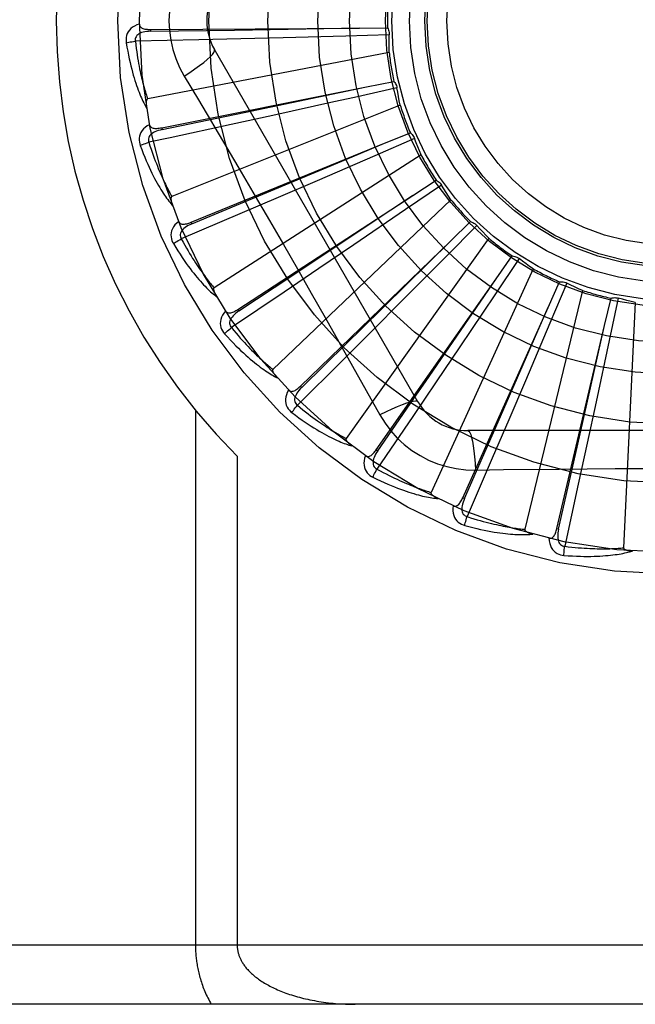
# Model space of a CAD drawing. Header units: inches. Extents: x 0 to 188, y 0 to 122.
# Tile 42 of 102: x 44.546 to 44.859, y 50.635 to 51.135. Entities that reach past the tile are written whole.
import ezdxf

# ---------------------------------------------------------------- set-up
doc = ezdxf.new("R2010")
doc.units = ezdxf.units.IN
doc.header["$LTSCALE"] = 10.3638554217
doc.header["$MEASUREMENT"] = 0
doc.linetypes.add('HIDDEN', pattern=[0.2, 0.1, -0.1])
doc.layers.add('DOOR_ASSEMBLY', color=7, linetype='CONTINUOUS')

msp = doc.modelspace()

# ---------------------------------------------------------------- linework, layer by layer
at = {"layer": 'DOOR_ASSEMBLY', "color": 8, "linetype": 'HIDDEN'}
for p, q in [((44.6122988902, 51.13029132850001), (44.6123058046, 51.1293317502)), ((44.6122990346, 51.1302913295), (44.7183890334, 51.1310245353)), ((44.6123058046, 51.1293317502), (44.6549363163, 51.1299815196)), ((44.6549363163, 51.1299815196), (44.7184469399, 51.1310254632)), ((44.7183890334, 51.1310245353), (44.7326481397, 51.131102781)), ((44.6368030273, 51.1249958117), (44.6045150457, 51.12427028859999)), ((44.6580859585, 51.125505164), (44.6368030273, 51.1249958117)), ((44.679605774, 51.1260512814), (44.6580859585, 51.125505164)), ((44.71146100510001, 51.1269073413), (44.679605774, 51.1260512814)), ((44.7335438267, 51.1275350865), (44.71146100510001, 51.1269073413)), ((44.7334939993, 51.1186406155), (44.6107835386, 51.0949901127)), ((44.748155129, 50.9408809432), (44.6447131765, 51.1200476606)), ((44.6293662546, 51.1065874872), (44.6366319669, 51.0944217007)), ((44.7219352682, 51.10109960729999), (44.73592188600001, 51.10387499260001)), ((44.6179012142, 51.0803019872), (44.7219352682, 51.10109960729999)), ((44.6598266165, 51.0880669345), (44.7219919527, 51.10111147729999)), ((44.7054617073, 51.0934324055), (44.67441167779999, 51.0865973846)), ((44.61808946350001, 51.07936103), (44.6598266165, 51.0880669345)), ((44.73911094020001, 51.0917981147), (44.6230939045, 51.0453518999)), ((44.67441167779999, 51.0865973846), (44.6531593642, 51.08195368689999)), ((44.61790107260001, 51.0803019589), (44.61808946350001, 51.07936103)), ((44.7464468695, 51.0747795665), (44.7261791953, 51.06598943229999)), ((44.731080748, 51.0723865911), (44.7442893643, 51.07775880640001)), ((44.6328627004, 51.0322762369), (44.731080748, 51.0723865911)), ((44.7115254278, 51.0641730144), (44.7311341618, 51.0724089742)), ((44.6332256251, 51.0313879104), (44.7115254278, 51.0641730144)), ((44.7497063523, 51.0665037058), (44.6445758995, 50.9989404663)), ((44.7261791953, 51.06598943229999), (44.6969239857, 51.0533553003)), ((44.6969239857, 51.0533553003), (44.6771486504, 51.044850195)), ((44.7454949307, 51.0459232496), (44.7574481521, 51.0536981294)), ((44.76013049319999, 51.0511810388), (44.7418926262, 51.0387140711)), ((44.6566427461, 50.98794985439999), (44.7454949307, 51.0459232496)), ((44.6771486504, 51.044850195), (44.6575795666, 51.03646726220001)), ((44.7648972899, 51.0436715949), (44.6744531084, 50.9574332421)), ((44.7418926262, 51.0387140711), (44.7155571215, 51.0207716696)), ((44.6575795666, 51.03646726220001), (44.6278740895, 51.0237934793)), ((44.6328625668, 51.0322761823), (44.6332256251, 51.0313879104)), ((44.77803288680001, 51.03059861), (44.7624839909, 51.01490539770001)), ((44.76465685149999, 51.0226660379), (44.7749226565, 51.0325625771)), ((44.7841347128, 51.0241269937), (44.7116456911, 50.9223304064)), ((44.6883818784, 50.9489249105), (44.76465685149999, 51.0226660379)), ((44.7155571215, 51.0207716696), (44.697748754, 51.0086777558)), ((44.7624839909, 51.01490539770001), (44.7400200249, 50.9923032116)), ((44.799507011, 51.01377618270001), (44.7872090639, 50.9954239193)), ((44.78787394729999, 51.0034555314), (44.7960813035, 51.0151160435)), ((44.697748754, 51.0086777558), (44.6801197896, 50.9967428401)), ((44.8067233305, 51.0085762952), (44.7548094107, 50.89490066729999)), ((44.7269329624, 50.91661186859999), (44.78787394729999, 51.0034555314)), ((44.8143070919, 50.9889860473), (44.8201593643, 51.0019890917)), ((44.82377673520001, 51.0013217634), (44.8151742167, 50.9809737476)), ((44.6801197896, 50.9967428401), (44.6533496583, 50.9786762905)), ((44.7872090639, 50.9954239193), (44.7694285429, 50.9689788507)), ((44.8318467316, 50.9975815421), (44.802384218, 50.876135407)), ((44.8430009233, 50.9797805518), (44.84628659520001, 50.9936561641)), ((44.8499648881, 50.9936854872), (44.8453687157, 50.9720771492)), ((44.65664262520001, 50.9879497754), (44.6571672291, 50.987146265)), ((44.7400200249, 50.9923032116), (44.724822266, 50.9770575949)), ((44.7709026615, 50.892178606), (44.8143070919, 50.9889860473)), ((44.7888966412, 50.93083414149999), (44.8143303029, 50.98903910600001)), ((44.8585968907, 50.9915401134), (44.85265063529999, 50.8667128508)), ((44.8151742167, 50.9809737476), (44.8027197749, 50.9516415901)), ((44.8187017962, 50.8765082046), (44.8430009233, 50.9797805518)), ((44.8290549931, 50.91787056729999), (44.8430136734, 50.97983704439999)), ((44.724822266, 50.9770575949), (44.7097705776, 50.9620020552)), ((44.7694285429, 50.9689788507), (44.7573906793, 50.9511325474)), ((44.8453687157, 50.9720771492), (44.8386904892, 50.9409180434)), ((44.7097705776, 50.9620020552), (44.68690333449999, 50.939195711)), ((44.6883817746, 50.9489248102), (44.68904896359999, 50.9482351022)), ((44.7573906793, 50.9511325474), (44.7454602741, 50.93350053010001)), ((44.8027197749, 50.9516415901), (44.7942768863, 50.931839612)), ((44.8386904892, 50.9409180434), (44.8341477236, 50.9198760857)), ((44.6350693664, 50.9366527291), (44.6350693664, 50.6646309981)), ((44.7454602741, 50.93350053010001), (44.7273224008, 50.9067786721)), ((44.771778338, 50.8917861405), (44.7888966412, 50.93083414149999)), ((44.7942768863, 50.931839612), (44.7858989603, 50.9122683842)), ((44.98029811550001, 50.9262976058), (44.7734142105, 50.9262976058)), ((44.8196359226, 50.8762885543), (44.8290549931, 50.91787056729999)), ((44.8341477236, 50.9198760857), (44.82962507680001, 50.89907300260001)), ((44.6562825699, 50.913263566), (44.6562825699, 50.6646309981)), ((44.7269328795, 50.9166117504), (44.7277185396, 50.91606077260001)), ((44.7858989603, 50.9122683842), (44.7731460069, 50.8825968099)), ((44.7773976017, 50.9062766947), (44.791566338, 50.90648609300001)), ((44.82962507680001, 50.89907300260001), (44.8227179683, 50.8675241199)), ((44.7709026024, 50.8921784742), (44.771778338, 50.8917861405)), ((44.8187017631, 50.876508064), (44.8196359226, 50.8762885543)), ((45.360356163, 50.6646309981), (44.268356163, 50.6646309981)), ((45.360356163, 50.63463099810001), (44.298356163, 50.63463099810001))]:
    msp.add_line(p, q, dxfattribs=at)
for points in [[(44.6293662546, 51.162674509), (44.62702281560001, 51.1583163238), (44.6250911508, 51.1537948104), (44.6235767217, 51.1491185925), (44.62248902, 51.1443381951), (44.6218345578, 51.1395053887), (44.6216144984, 51.13463099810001)], [(44.6216144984, 51.13463099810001), (44.6218363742, 51.1297538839), (44.6224908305, 51.124921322), (44.6235754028, 51.1201456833), (44.6250868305, 51.1154735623), (44.6270192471, 51.11095065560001), (44.6293662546, 51.1065874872)], [(44.6065915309, 51.1329841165), (44.60530209, 51.1325571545), (44.60414928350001, 51.13204008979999), (44.6031252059, 51.1314302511), (44.6022398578, 51.1307342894), (44.6014933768, 51.1299546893), (44.6008871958, 51.129103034), (44.60042239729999, 51.12818118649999), (44.6000893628, 51.1272223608), (44.5998889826, 51.1262512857), (44.5997983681, 51.12529654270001), (44.59980053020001, 51.1243990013), (44.59989842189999, 51.1235462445)], [(44.6123061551, 51.1293303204), (44.6112690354, 51.1292926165), (44.6102897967, 51.1292088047), (44.6093661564, 51.1290758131), (44.6085018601, 51.1288918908), (44.6076980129, 51.128652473), (44.6069616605, 51.1283573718), (44.6062952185, 51.1280071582), (44.6057162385, 51.1275989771), (44.6052430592, 51.1271318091), (44.6048766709, 51.12661126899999), (44.6046252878, 51.12604035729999), (44.60448327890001, 51.1254442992), (44.6044468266, 51.1248522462), (44.6045151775, 51.1242659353)], [(44.6065915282, 51.1329878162), (44.6066396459, 51.1325281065), (44.60676566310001, 51.132115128), (44.60697478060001, 51.1317481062), (44.6072513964, 51.1314293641), (44.60758225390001, 51.13116364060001), (44.6079655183, 51.13094291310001), (44.6083971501, 51.13076191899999), (44.6088705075, 51.1306171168), (44.6093791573, 51.1305046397), (44.60991843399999, 51.13042020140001), (44.6104820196, 51.1303588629), (44.6110684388, 51.1303187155), (44.61167366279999, 51.13029576), (44.6122990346, 51.1302913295)], [(44.7326481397, 51.131102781), (44.7329362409, 51.1305523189), (44.7331696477, 51.1299794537), (44.7333497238, 51.1293783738), (44.7334735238, 51.1287641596), (44.73353784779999, 51.1281517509), (44.7335438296, 51.1275351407)], [(44.59989842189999, 51.1235462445), (44.6002621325, 51.1213472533), (44.6006392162, 51.11924728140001), (44.6010263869, 51.1172480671), (44.601422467, 51.115343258), (44.6018263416, 51.1135284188), (44.6022363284, 51.1117996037), (44.6026513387, 51.110152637), (44.6030698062, 51.1085838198), (44.6034906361, 51.1070892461), (44.603912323, 51.1056653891), (44.6043337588, 51.10430851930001), (44.6047534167, 51.103015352), (44.6051695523, 51.101782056), (44.6055822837, 51.1006065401), (44.6059911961, 51.09948596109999), (44.6063968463, 51.0984188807), (44.6068000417, 51.097403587), (44.6072002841, 51.0964382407), (44.6075977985, 51.0955212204), (44.607991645, 51.0946502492), (44.6083813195, 51.0938232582), (44.6087660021, 51.0930380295), (44.6091443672, 51.0922923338), (44.6095176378, 51.091584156), (44.6098870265, 51.090910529), (44.6102516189, 51.0902722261)], [(44.5998984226, 51.1235462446), (44.600505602, 51.1236706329), (44.60120119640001, 51.12379773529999), (44.6019614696, 51.1239230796), (44.6027771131, 51.1240451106), (44.6036385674, 51.1241621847), (44.6045150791, 51.1242700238)], [(44.6045150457, 51.12427028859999), (44.60473815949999, 51.122433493), (44.60496780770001, 51.1206723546), (44.6052045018, 51.1189885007), (44.6054467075, 51.1173770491), (44.6056933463, 51.1158346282), (44.6059435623, 51.1143583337), (44.6061963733, 51.1129450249), (44.6064510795, 51.11159203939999), (44.6067068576, 51.1102964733), (44.6069630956, 51.10905591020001), (44.6072191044, 51.1078676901), (44.6074742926, 51.1067296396), (44.6077279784, 51.1056393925), (44.6079797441, 51.10459486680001), (44.6082289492, 51.1035937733), (44.6084755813, 51.1026343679), (44.6087193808, 51.101714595), (44.60896044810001, 51.1008331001), (44.6091988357, 51.0999882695), (44.6094344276, 51.09917882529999), (44.60966717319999, 51.0984033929), (44.6098969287, 51.0976606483), (44.6101235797, 51.0969492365), (44.610346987, 51.09626787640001), (44.6105669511, 51.0956146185), (44.6107835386, 51.0949901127)], [(44.7334939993, 51.1186406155), (44.7334559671, 51.1208683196), (44.7334515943, 51.1230932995), (44.7334808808, 51.1253155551), (44.7335438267, 51.1275350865)], [(44.6293645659, 51.1065864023), (44.6321996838, 51.1084490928), (44.6348307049, 51.11026135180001), (44.6371760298, 51.1119650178), (44.63925197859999, 51.1135680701), (44.6410544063, 51.1150680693), (44.6425338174, 51.11643015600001), (44.6436657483, 51.11763308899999), (44.6444203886, 51.1186513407), (44.6447732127, 51.11946407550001), (44.6447133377, 51.1200473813)], [(44.73592188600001, 51.10387499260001), (44.7363089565, 51.1033890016), (44.7366465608, 51.1028706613), (44.7369371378, 51.1023145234), (44.73717494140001, 51.10173483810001), (44.7373540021, 51.1011456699), (44.73747657, 51.1005413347)], [(44.7374765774, 51.1005412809), (44.71591162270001, 51.0957456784), (44.7054617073, 51.0934324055)], [(44.73911094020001, 51.0917981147), (44.7386519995, 51.09397836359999), (44.7382266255, 51.0961623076), (44.7378348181, 51.0983499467), (44.7374765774, 51.1005412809)], [(44.6107835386, 51.0949901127), (44.6106228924, 51.0949260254), (44.6104860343, 51.0948271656), (44.6103744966, 51.0946899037), (44.6102836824, 51.0945251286), (44.6102102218, 51.0943417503), (44.6101519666, 51.0941420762), (44.6101060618, 51.0939316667), (44.6100712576, 51.0937096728), (44.6100454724, 51.0934768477), (44.6100283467, 51.0932339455), (44.6100189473, 51.0929818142), (44.6100169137, 51.0927209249), (44.61002157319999, 51.0924524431), (44.6100329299, 51.0921751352), (44.61005064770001, 51.09188852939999), (44.6100750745, 51.0915915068), (44.61010612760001, 51.0912829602), (44.6101447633, 51.0909623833), (44.61019202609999, 51.0906287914), (44.61024756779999, 51.0902825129)], [(44.6366319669, 51.0944217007), (44.6510636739, 51.070039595), (44.6582814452, 51.0577974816), (44.6654763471, 51.0455206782), (44.6726493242, 51.0332310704), (44.6797832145, 51.0209083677), (44.68689122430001, 51.0085693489), (44.6939517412, 50.9962091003), (44.7009900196, 50.9838352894), (44.707982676, 50.9714644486)], [(44.6117872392, 51.0818659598), (44.6106019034, 51.0812026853), (44.6095677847, 51.0804767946), (44.6086776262, 51.0796841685), (44.6079399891, 51.0788332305), (44.6073545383, 51.0779264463), (44.6069204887, 51.0769754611), (44.6066385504, 51.0759823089), (44.6064929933, 51.0749777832), (44.6064800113, 51.0739863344), (44.6065717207, 51.073031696), (44.6067437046, 51.07215078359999), (44.6070012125, 51.0713319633)], [(44.618090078, 51.0793596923), (44.6170788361, 51.0791263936), (44.616133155, 51.0788587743), (44.615251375, 51.078553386), (44.6144375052, 51.07820921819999), (44.6136934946, 51.0778219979), (44.6130262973, 51.077392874), (44.6124381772, 51.0769228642), (44.6119469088, 51.0764124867), (44.6115706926, 51.0758642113), (44.6113094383, 51.0752837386), (44.6111706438, 51.07467556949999), (44.6111440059, 51.0740634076), (44.6112202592, 51.0734751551), (44.611398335, 51.0729123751)], [(44.6531593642, 51.08195368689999), (44.62219642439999, 51.0752465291), (44.6113973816, 51.0729166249)], [(44.6117865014, 51.08186967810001), (44.6119207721, 51.08142732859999), (44.6121226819, 51.08104562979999), (44.6123974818, 51.080724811), (44.612729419, 51.0804641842), (44.6131045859, 51.0802658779), (44.6135226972, 51.0801216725), (44.6139807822, 51.080025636), (44.61447298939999, 51.0799730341), (44.6149937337, 51.0799588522), (44.615539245, 51.07997799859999), (44.61610425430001, 51.0800244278), (44.6166876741, 51.0800959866), (44.6172863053, 51.0801879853), (44.6179012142, 51.0803019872)], [(44.7442893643, 51.07775880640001), (44.7447614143, 51.0773548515), (44.7451910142, 51.0769097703), (44.7455815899, 51.0764186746), (44.7459248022, 51.0758944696), (44.7462121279, 51.0753498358), (44.7464468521, 51.0747796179)], [(44.7497063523, 51.0665037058), (44.7488430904, 51.0685576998), (44.74801208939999, 51.0706216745), (44.747213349, 51.0726956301), (44.7464468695, 51.0747795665)], [(44.6070012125, 51.0713319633), (44.6077745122, 51.0692415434), (44.6085422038, 51.0672508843), (44.6093007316, 51.06536107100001), (44.6100501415, 51.0635656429), (44.6107901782, 51.0618600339), (44.6115199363, 51.0602400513), (44.6122391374, 51.0587013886), (44.6129469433, 51.0572401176), (44.61364301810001, 51.0558521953), (44.6143265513, 51.05453387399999), (44.61499716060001, 51.0532812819), (44.6156539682, 51.0520909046), (44.6162959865, 51.05095865), (44.6169237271, 51.0498824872), (44.6175373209, 51.0488595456), (44.6181375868, 51.0478885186), (44.6187256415, 51.0469678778), (44.61930134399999, 51.046095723), (44.6198652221, 51.0452705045), (44.6204167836, 51.0444898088), (44.62095592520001, 51.043751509), (44.6214822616, 51.043053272), (44.621994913, 51.04239265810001), (44.6224954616, 51.04176792), (44.6229856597, 51.0411763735), (44.62346446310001, 51.0406186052)], [(44.6070012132, 51.0713319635), (44.60757387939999, 51.0715690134), (44.6082328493, 51.071825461), (44.6089556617, 51.0720924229), (44.60973347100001, 51.0723666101), (44.6105572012, 51.07264459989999), (44.6113974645, 51.0729163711)], [(44.6113973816, 51.0729166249), (44.6119640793, 51.0711552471), (44.61252287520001, 51.0694693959), (44.6130739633, 51.0678607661), (44.6136167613, 51.0663242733), (44.6141508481, 51.0648564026), (44.6146759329, 51.0634541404), (44.6151916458, 51.0621142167), (44.6156978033, 51.0608338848), (44.6161941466, 51.0596101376), (44.6166805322, 51.0584404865), (44.6171567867, 51.0573221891), (44.6176227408, 51.0562529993), (44.6180781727, 51.0552304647), (44.6185230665, 51.054252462), (44.61895722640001, 51.0533166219), (44.6193809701, 51.0524212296), (44.619794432, 51.0515642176), (44.62019796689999, 51.0507442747), (44.6205919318, 51.04995982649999), (44.6209764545, 51.049209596), (44.6213517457, 51.04849222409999), (44.6217179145, 51.0478063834), (44.6220751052, 51.0471507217), (44.6224234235, 51.04652395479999), (44.6227630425, 51.04592413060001), (44.6230939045, 51.0453518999)], [(44.7574481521, 51.0536981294), (44.7579881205, 51.05339081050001), (44.7584941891, 51.05303507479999), (44.7589706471, 51.0526267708), (44.7594068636, 51.0521769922), (44.7597920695, 51.05169657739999), (44.76013046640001, 51.05118108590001)], [(44.7648972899, 51.0436715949), (44.7636622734, 51.045522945), (44.7624561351, 51.04739163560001), (44.7612788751, 51.0492776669), (44.76013049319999, 51.0511810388)], [(44.6230939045, 51.0453518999), (44.62294829, 51.0452585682), (44.6228326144, 51.04513559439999), (44.62274906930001, 51.0449797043), (44.6226910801, 51.0448007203), (44.6226536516, 51.0446067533), (44.62263423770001, 51.0443996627), (44.62262898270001, 51.044184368), (44.62263682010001, 51.0439597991), (44.6226555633, 51.0437263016), (44.6226847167, 51.043484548), (44.6227232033, 51.043235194), (44.6227705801, 51.0429786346), (44.6228259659, 51.0427158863), (44.6228895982, 51.0424457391), (44.6229612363, 51.0421676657), (44.62304143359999, 51.04188063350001), (44.6231322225, 51.0415783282), (44.6232289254, 51.0412760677), (44.6233270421, 51.040988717), (44.6234280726, 51.0407113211)], [(44.6571672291, 50.987146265), (44.6840433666, 51.0050061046), (44.6926790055, 51.0107406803), (44.7455431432, 51.04595533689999)], [(44.6265632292, 51.0326548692), (44.62552483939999, 51.0317792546), (44.6246467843, 51.0308707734), (44.6239227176, 51.0299240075), (44.6233594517, 51.0289488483), (44.62295619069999, 51.02794765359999), (44.6227099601, 51.0269317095), (44.6226210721, 51.02590314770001), (44.6226682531, 51.0248892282), (44.6228431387, 51.0239132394), (44.6231138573, 51.0229932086), (44.6234494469, 51.0221607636), (44.6238572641, 51.0214054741)], [(44.626562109, 51.03265790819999), (44.6267774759, 51.0322492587), (44.6270478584, 51.0319128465), (44.6273783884, 51.03164986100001), (44.6277536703, 51.0314567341), (44.6281595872, 51.0313330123), (44.6285974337, 51.031270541), (44.6290654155, 51.0312629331), (44.6295586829, 51.0313044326), (44.6300727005, 51.0313890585), (44.6306047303, 51.0315110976), (44.63115074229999, 51.0316636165), (44.6317100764, 51.031844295), (44.6322804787, 51.0320479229), (44.6328627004, 51.0322762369)], [(44.6332264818, 51.0313867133), (44.6322776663, 51.0309662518), (44.6313997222, 51.03052449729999), (44.6305916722, 51.03005774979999), (44.6298576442, 51.0295657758), (44.6292003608, 51.029044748), (44.6286264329, 51.02849711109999), (44.6281378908, 51.0279242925), (44.6277520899, 51.0273301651), (44.6274864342, 51.0267205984), (44.6273397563, 51.0261011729), (44.6273185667, 51.0254777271), (44.6274082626, 51.0248715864), (44.6275944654, 51.0243083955), (44.6278758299, 51.0237894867)], [(44.7749226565, 51.0325625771), (44.7755110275, 51.0323630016), (44.7760752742, 51.0321094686), (44.776620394, 51.0317987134), (44.7771338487, 51.0314396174), (44.7776030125, 51.0310407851), (44.77803285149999, 51.0305986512)], [(44.7841347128, 51.0241269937), (44.7825698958, 51.0257130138), (44.7810313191, 51.0273202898), (44.7795189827, 51.02894882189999), (44.77803288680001, 51.03059861)], [(44.6238572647, 51.0214054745), (44.6243747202, 51.0217466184), (44.62497324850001, 51.0221231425), (44.62563247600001, 51.02252207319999), (44.626344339, 51.0229385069), (44.6271005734, 51.0233673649), (44.627874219, 51.0237932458)], [(44.6278740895, 51.0237934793), (44.6287638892, 51.0221711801), (44.6296316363, 51.0206215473), (44.6304772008, 51.0191462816), (44.6313009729, 51.0177402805), (44.6321032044, 51.0164000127), (44.6328841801, 51.0151224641), (44.6336441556, 51.0139043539), (44.63438347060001, 51.01274295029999), (44.63510244, 51.0116352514), (44.6358013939, 51.0105787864), (44.636480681, 51.0095708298), (44.6371405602, 51.0086091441), (44.6377812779, 51.0076912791), (44.6384032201, 51.0068151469), (44.639006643, 51.0059783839), (44.6395921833, 51.0051793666), (44.640160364, 51.0044160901), (44.6407117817, 51.0036873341), (44.64124708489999, 51.00299162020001), (44.6417666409, 51.0023277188), (44.64227091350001, 51.001694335), (44.64276026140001, 51.0010901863), (44.643235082, 51.0005139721), (44.6436957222, 50.9999644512), (44.6441427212, 50.99943974), (44.6445758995, 50.9989404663)], [(44.6238572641, 51.0214054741), (44.62501220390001, 51.0194991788), (44.626142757, 51.0176897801), (44.6272452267, 51.0159776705), (44.6283208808, 51.01435651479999), (44.62937033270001, 51.01282178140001), (44.6303934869, 51.01136918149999), (44.6313908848, 51.0099944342), (44.6323624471, 51.0086935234), (44.633308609, 51.0074624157), (44.6342292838, 51.00629727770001), (44.6351248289, 51.0051942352), (44.6359950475, 51.0041496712), (44.6368397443, 51.0031593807), (44.637659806, 51.0022214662), (44.6384559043, 51.001333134), (44.6392290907, 51.0004932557), (44.6399807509, 50.9997005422), (44.6407111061, 50.9989531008), (44.64142096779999, 50.9982495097), (44.6421103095, 50.9975873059), (44.6427794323, 50.9969643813), (44.64342839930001, 50.99637837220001), (44.6440568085, 50.9958267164), (44.644666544, 50.9953079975), (44.64525983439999, 50.9948199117), (44.64583554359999, 50.9943628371)], [(44.68904896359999, 50.9482351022), (44.7120594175, 50.9708585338), (44.7194537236, 50.9781237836), (44.7646981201, 51.0227066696)], [(44.7960813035, 51.0151160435), (44.7966968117, 51.01503142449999), (44.7972988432, 51.0148892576), (44.7978929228, 51.0146872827), (44.79846505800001, 51.014431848), (44.799001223, 51.014129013), (44.7995069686, 51.0137762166)], [(44.8067233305, 51.0085762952), (44.8048866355, 51.00983751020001), (44.8030716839, 51.0111245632), (44.80127847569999, 51.01243745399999), (44.799507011, 51.01377618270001)], [(44.7277185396, 50.91606077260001), (44.7460316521, 50.9426301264), (44.7519173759, 50.9511634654), (44.7879067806, 51.0035032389)], [(44.6445758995, 50.9989404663), (44.6444505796, 50.99882126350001), (44.6443602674, 50.9986786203), (44.64430773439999, 50.9985097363), (44.6442846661, 50.9983230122), (44.6442846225, 50.9981254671), (44.6443047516, 50.99791844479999), (44.64434033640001, 50.9977060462), (44.6443905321, 50.9974870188), (44.6444531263, 50.99726128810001), (44.6445275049, 50.9970294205), (44.6446124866, 50.9967918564), (44.6447075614, 50.9965488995), (44.64481167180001, 50.9963013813), (44.6449252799, 50.9960481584), (44.6450482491, 50.9957886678), (44.6451813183, 50.9955220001), (44.6453246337, 50.995247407), (44.6454798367, 50.9949638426), (44.6456488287, 50.9946698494), (44.6458309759, 50.9943659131)], [(44.8201593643, 51.0019890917), (44.8207797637, 51.0020224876), (44.82139782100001, 51.0019968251), (44.8220193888, 51.0019109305), (44.82262952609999, 51.0017683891), (44.8232133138, 51.0015724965), (44.8237766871, 51.00132178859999)], [(44.8318467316, 50.9975815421), (44.8298045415, 50.9984723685), (44.827778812, 50.9993926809), (44.8257695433, 51.0003424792), (44.82377673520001, 51.0013217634)], [(44.84628659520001, 50.9936561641), (44.846889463, 50.9938063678), (44.8475012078, 50.9938981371), (44.8481277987, 50.9939314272), (44.8487538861, 50.99390693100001), (44.849364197, 50.993825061), (44.8499648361, 50.9936855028)], [(44.8585968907, 50.9915401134), (44.8564230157, 50.9920283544), (44.85425972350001, 50.9925486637), (44.8521070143, 50.9931010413), (44.8499648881, 50.9936854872)], [(44.650383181, 50.9871328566), (44.6506723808, 50.9867719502), (44.651001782, 50.9864925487), (44.651376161, 50.9862968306), (44.6517811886, 50.9861782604), (44.65220320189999, 50.9861336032), (44.65264497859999, 50.9861551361), (44.65310596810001, 50.9862362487), (44.653582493, 50.9863703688), (44.6540712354, 50.9865507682), (44.6545705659, 50.9867713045), (44.6550778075, 50.9870243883), (44.655592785, 50.9873076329), (44.65611429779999, 50.987615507), (44.6566427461, 50.98794985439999)], [(44.6503854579, 50.9871294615), (44.6495315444, 50.9860731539), (44.6488412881, 50.98501491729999), (44.64830948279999, 50.9839482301), (44.6479409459, 50.9828840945), (44.6477344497, 50.9818246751), (44.6476849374, 50.9807804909), (44.6477923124, 50.9797536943), (44.6480305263, 50.9787670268), (44.64838695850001, 50.9778417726), (44.64882690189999, 50.9769896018), (44.6493139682, 50.9762357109), (44.6498573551, 50.9755712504)], [(44.6571682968, 50.9871452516), (44.6563162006, 50.98655282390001), (44.6555377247, 50.9859529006), (44.6548326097, 50.9853416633), (44.6542049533, 50.9847196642), (44.653658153, 50.9840836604), (44.6531982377, 50.9834373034), (44.6528269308, 50.9827823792), (44.6525605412, 50.9821259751), (44.6524150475, 50.9814771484), (44.6523882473, 50.98084115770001), (44.6524854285, 50.9802249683), (44.6526882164, 50.9796467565), (44.6529776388, 50.9791289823), (44.6533521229, 50.97867269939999)], [(44.6498573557, 50.9755712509), (44.65030089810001, 50.976004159), (44.6508173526, 50.976487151), (44.6513891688, 50.9770036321), (44.6520093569, 50.9775472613), (44.6526707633, 50.9781114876), (44.6533498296, 50.97867608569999)], [(44.6533496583, 50.9786762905), (44.6545304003, 50.977251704), (44.65567573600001, 50.97589429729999), (44.6567852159, 50.97460571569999), (44.6578601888, 50.9733810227), (44.6589015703, 50.9722167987), (44.6599102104, 50.9711101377), (44.660886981, 50.9700578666), (44.66183273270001, 50.9690573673), (44.6627483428, 50.9681057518), (44.663634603, 50.9672006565), (44.6644923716, 50.9663394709), (44.6653223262, 50.965520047), (44.66612517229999, 50.9647400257), (44.6669016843, 50.9639974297), (44.667652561, 50.9632899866), (44.66837873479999, 50.96261622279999), (44.6690810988, 50.9619742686), (44.6697604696, 50.9613630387), (44.67041776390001, 50.9607812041), (44.671053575, 50.96022762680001), (44.6716686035, 50.9597011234), (44.6722634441, 50.9592005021), (44.6728387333, 50.9587245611), (44.6733950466, 50.9582721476), (44.6739332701, 50.9578415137), (44.6744531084, 50.9574332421)], [(44.6498573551, 50.9755712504), (44.6513521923, 50.9739179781), (44.6528047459, 50.9723552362), (44.6542113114, 50.9708827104), (44.65557433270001, 50.96949442), (44.6568952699, 50.9681860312), (44.6581748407, 50.966953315), (44.659414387, 50.96579217), (44.6606145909, 50.9646986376), (44.661776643, 50.96366884), (44.6629011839, 50.9626989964), (44.6639892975, 50.9617853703), (44.6650414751, 50.9609243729), (44.6660583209, 50.9601118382), (44.6670410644, 50.9593460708), (44.6679908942, 50.9586244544), (44.6689090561, 50.9579460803), (44.66979715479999, 50.9573099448), (44.6706557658, 50.9567142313), (44.6714859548, 50.95615769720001), (44.6722881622, 50.9556379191), (44.6730630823, 50.95515288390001), (44.6738112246, 50.9547002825), (44.6745326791, 50.954277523), (44.6752295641, 50.9538835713), (44.6759045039, 50.95351658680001), (44.67655631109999, 50.9531767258)], [(44.707982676, 50.9714644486), (44.72189645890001, 50.94673946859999), (44.7288248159, 50.9343202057)], [(44.6744531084, 50.9574332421), (44.6743526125, 50.95729247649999), (44.67429092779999, 50.9571353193), (44.6742713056, 50.9569595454), (44.674283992, 50.9567718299), (44.6743213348, 50.9565778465), (44.6743802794, 50.9563783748), (44.6744554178, 50.956176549), (44.67454615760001, 50.95597097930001), (44.6746503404, 50.9557611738), (44.6747672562, 50.95554757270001), (44.6748956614, 50.9553303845), (44.675034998, 50.95510981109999), (44.6751840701, 50.95488646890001), (44.6753435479, 50.9546593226), (44.67551340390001, 50.9544277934), (44.6756945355, 50.95419112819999), (44.6758873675, 50.9539484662), (44.6760932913, 50.9536995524), (44.6763140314, 50.9534437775), (44.6765490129, 50.9531813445)], [(44.6823906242, 50.9469376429), (44.6827425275, 50.9466382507), (44.683118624, 50.9464263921), (44.68352322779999, 50.9463050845), (44.683943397, 50.9462652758), (44.68436622, 50.9463012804), (44.684795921, 50.9464060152), (44.6852332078, 50.9465728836), (44.6856757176, 50.9467947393), (44.6861214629, 50.9470643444), (44.6865700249, 50.9473753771), (44.6870202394, 50.9477199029), (44.6874723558, 50.9480955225), (44.6879262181, 50.9484965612), (44.6883818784, 50.9489249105)], [(44.689050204, 50.94823430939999), (44.6883256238, 50.94749132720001), (44.6876747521, 50.9467549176), (44.6870980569, 50.94602128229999), (44.6865994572, 50.9452917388), (44.6861829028, 50.9445637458), (44.6858536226, 50.9438420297), (44.685612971, 50.9431286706), (44.6854756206, 50.942433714), (44.6854555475, 50.9417690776), (44.68554959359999, 50.9411395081), (44.6857616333, 50.9405528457), (44.6860701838, 50.9400234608), (44.6864523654, 50.939569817), (44.6869064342, 50.9391926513)], [(44.6823929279, 50.94693514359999), (44.6817543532, 50.94573632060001), (44.6812768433, 50.94456657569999), (44.6809565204, 50.94341852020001), (44.6807960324, 50.94230386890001), (44.68079376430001, 50.9412245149), (44.68094276, 50.9401898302), (44.6812425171, 50.9392019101), (44.6816631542, 50.9382781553), (44.6821882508, 50.9374370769), (44.68278151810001, 50.9366835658), (44.6834024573, 50.9360354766), (44.68406177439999, 50.9354858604)], [(44.68406177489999, 50.9354858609), (44.6844153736, 50.9359948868), (44.6848310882, 50.93656689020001), (44.6852948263, 50.93718225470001), (44.6858009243, 50.9378334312), (44.6863435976, 50.9385126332), (44.68690354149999, 50.9391955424)], [(44.68690333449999, 50.939195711), (44.6883323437, 50.93802032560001), (44.6897138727, 50.9369042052), (44.69104716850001, 50.9358488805), (44.6923344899, 50.9348497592), (44.69357738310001, 50.93390365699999), (44.69477723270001, 50.9330078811), (44.6959354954, 50.93215948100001), (44.69705350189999, 50.9313560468), (44.6981326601, 50.9305949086), (44.6991741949, 50.9298738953), (44.7001794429, 50.9291906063), (44.7011494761, 50.9285430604), (44.7020854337, 50.9279290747), (44.7029884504, 50.9273468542), (44.7038596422, 50.9267942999), (44.7047002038, 50.9262701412), (44.7055113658, 50.9257727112), (44.7062941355, 50.9253010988), (44.7070496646, 50.9248541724), (44.7077787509, 50.9244309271), (44.7084823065, 50.92403033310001), (44.7091611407, 50.923651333), (44.7098161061, 50.9232928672), (44.71044798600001, 50.9229539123), (44.7110579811, 50.92263292), (44.7116456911, 50.9223304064)], [(44.7481549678, 50.94088122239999), (44.7476944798, 50.9412198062), (44.746850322, 50.9413263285), (44.745657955, 50.9412021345), (44.7441283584, 50.9408558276), (44.7422611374, 50.9402862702), (44.7400758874, 50.939493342), (44.7376025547, 50.9384870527), (44.7348749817, 50.93727834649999), (44.73191994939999, 50.9358756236), (44.728823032, 50.9343192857)], [(44.68406177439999, 50.9354858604), (44.6858424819, 50.9341453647), (44.6875645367, 50.9328857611), (44.6892243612, 50.9317060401), (44.6908254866, 50.9306007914), (44.6923701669, 50.9295660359), (44.6938599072, 50.9285977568), (44.6952968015, 50.9276921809), (44.69668226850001, 50.92684555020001), (44.6980182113, 50.9260542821), (44.6993059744, 50.9253147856), (44.7005473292, 50.9246235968), (44.7017434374, 50.9239772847), (44.7028956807, 50.9233718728), (44.7040055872, 50.9228059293), (44.7050748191, 50.92227710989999), (44.7061047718, 50.9217847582), (44.7070972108, 50.9213281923), (44.7080530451, 50.9209057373), (44.7089735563, 50.92051637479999), (44.7098596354, 50.9201578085), (44.7107123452, 50.9198281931), (44.7115326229, 50.9195253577), (44.7123210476, 50.9192467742), (44.7130798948, 50.918991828), (44.7138120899, 50.91875920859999), (44.7145164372, 50.91854884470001)], [(44.7288248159, 50.9343202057), (44.7314219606, 50.9301220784), (44.734361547, 50.9261989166), (44.73763389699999, 50.9225624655), (44.7412147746, 50.9192370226), (44.7450855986, 50.9162397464), (44.7492112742, 50.9135995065), (44.7535599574, 50.9113430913), (44.7580935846, 50.9094841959), (44.7627704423, 50.9080372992), (44.7675660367, 50.9070138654), (44.7724468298, 50.9064264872), (44.7773976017, 50.9062766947)], [(44.7734142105, 50.9262976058), (44.7739378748, 50.9260682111), (44.774452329, 50.9253903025), (44.7749409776, 50.9242955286), (44.7754058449, 50.9227977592), (44.7758462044, 50.9208959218), (44.7762521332, 50.9186069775), (44.7766173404, 50.9159617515), (44.7769343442, 50.9129953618), (44.777197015, 50.9097356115), (44.7773976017, 50.9062766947)], [(44.7116456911, 50.9223304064), (44.7115736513, 50.92217316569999), (44.7115428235, 50.9220071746), (44.7115568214, 50.92183086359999), (44.7116048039, 50.9216489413), (44.71167818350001, 50.9214655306), (44.7117738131, 50.9212808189), (44.71188578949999, 50.9210968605), (44.7120137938, 50.9209121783), (44.7121557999, 50.9207258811), (44.7123110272, 50.9205382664), (44.712478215, 50.920349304), (44.7126567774, 50.9201590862), (44.7128454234, 50.9199679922), (44.713045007, 50.9197751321), (44.7132556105, 50.9195799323), (44.7134782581, 50.9193818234), (44.7137179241, 50.9191767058), (44.7139628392, 50.91897459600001), (44.7142016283, 50.9187852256), (44.71443808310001, 50.9186053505)], [(44.7214288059, 50.913524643), (44.7210286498, 50.9122266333), (44.72078114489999, 50.9109876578), (44.72068388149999, 50.9097997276), (44.7207372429, 50.908674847), (44.7209392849, 50.9076145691), (44.7212814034, 50.90662678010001), (44.7217627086, 50.9057134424), (44.722350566, 50.9048859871), (44.7230253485, 50.9041594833), (44.7237504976, 50.9035318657), (44.7244828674, 50.90301300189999), (44.7252342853, 50.9025980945)], [(44.7214257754, 50.9135267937), (44.72182816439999, 50.9132993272), (44.7222376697, 50.9131624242), (44.72265793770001, 50.91311987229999), (44.72307802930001, 50.9131603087), (44.72348639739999, 50.9132756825), (44.72388851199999, 50.913459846), (44.7242863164, 50.91370645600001), (44.724678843, 50.914008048), (44.72506551, 50.9143571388), (44.7254471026, 50.9147474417), (44.7258239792, 50.9151709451), (44.7261968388, 50.9156253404), (44.7265666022, 50.9161050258), (44.7269329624, 50.91661186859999)], [(44.7277199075, 50.9160602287), (44.7271490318, 50.9151935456), (44.7266492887, 50.91434726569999), (44.7262218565, 50.9135177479), (44.7258703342, 50.9127070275), (44.72559908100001, 50.91191335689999), (44.725412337, 50.91114236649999), (44.7253110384, 50.9103963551), (44.7253076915, 50.90968796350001), (44.7254137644, 50.9090315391), (44.7256252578, 50.9084311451), (44.7259444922, 50.9078952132), (44.72634765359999, 50.9074337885), (44.7268087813, 50.907060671), (44.7273260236, 50.9067762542)], [(44.7252342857, 50.9025980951), (44.7254851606, 50.9031648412), (44.7257851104, 50.9038051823), (44.7261240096, 50.9044971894), (44.7264977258, 50.9052323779), (44.7269020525, 50.9060020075), (44.727322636, 50.9067785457)], [(44.7273224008, 50.9067786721), (44.7289480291, 50.9058949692), (44.7305158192, 50.9050604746), (44.7320247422, 50.9042765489), (44.7334778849, 50.90353911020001), (44.7348773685, 50.9028453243), (44.736225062, 50.9021928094), (44.7375229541, 50.9015789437), (44.7387728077, 50.90100161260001), (44.7399765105, 50.9004584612), (44.74113567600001, 50.89994758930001), (44.7422520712, 50.8994668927), (44.7433271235, 50.8990146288), (44.7443623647, 50.8985888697), (44.7453592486, 50.8981880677), (44.7463192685, 50.897810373), (44.7472438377, 50.8974547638), (44.74813448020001, 50.8971198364), (44.7489923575, 50.89680488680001), (44.7498188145, 50.8965090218), (44.750614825, 50.89623140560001), (44.7513814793, 50.8959711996), (44.7521197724, 50.8957275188), (44.7528307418, 50.8954994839), (44.7535153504, 50.89528623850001), (44.7541750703, 50.8950864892), (44.7548094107, 50.89490066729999)], [(44.791566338, 50.90648609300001), (44.81989771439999, 50.906793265), (44.8341085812, 50.9069229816), (44.8483380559, 50.90701554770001), (44.8625676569, 50.9070827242), (44.8768063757, 50.90709950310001), (44.8910462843, 50.9070857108), (44.9052808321, 50.9070201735), (44.9195160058, 50.9069285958), (44.9337257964, 50.9067989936)], [(44.7252342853, 50.9025980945), (44.7272365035, 50.9016188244), (44.7291658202, 50.9007078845), (44.7310189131, 50.8998636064), (44.7328002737, 50.899081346), (44.7345128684, 50.8983576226), (44.7361589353, 50.8976887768), (44.7377412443, 50.89707149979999), (44.7392619, 50.8965023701), (44.7407234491, 50.89597823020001), (44.7421278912, 50.8954958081), (44.7434776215, 50.8950520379), (44.7447744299, 50.8946437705), (44.7460204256, 50.89426736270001), (44.7472173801, 50.8939216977), (44.74836736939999, 50.89360478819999), (44.7494718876, 50.8933162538), (44.7505327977, 50.8930557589), (44.75155130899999, 50.89282183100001), (44.7525288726, 50.8926137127), (44.75346679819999, 50.89242931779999), (44.7543664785, 50.89226703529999), (44.7552292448, 50.8921249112), (44.7560561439, 50.8920005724), (44.7568495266, 50.8918938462), (44.7576125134, 50.8918039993), (44.758343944, 50.89173073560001)], [(44.7548094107, 50.89490066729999), (44.7547684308, 50.8947326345), (44.7547695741, 50.8945638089), (44.7548166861, 50.8943933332), (44.7548982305, 50.8942237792), (44.7550049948, 50.8940575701), (44.7551338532, 50.8938942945), (44.7552786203, 50.893734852), (44.7554392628, 50.8935777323), (44.7556139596, 50.8934216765), (44.755801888, 50.8932668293), (44.756001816, 50.8931129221), (44.7562131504, 50.892959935), (44.7564345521, 50.8928079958), (44.7566670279, 50.8926563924), (44.7569107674, 50.8925045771), (44.7571668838, 50.8923521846), (44.7574362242, 50.8921985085), (44.7577197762, 50.89204402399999), (44.7580189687, 50.8918890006), (44.7583333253, 50.8917333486)], [(44.7660822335, 50.8881055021), (44.7659349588, 50.8867552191), (44.7659264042, 50.8854917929), (44.7660557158, 50.884306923), (44.7663209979, 50.8832124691), (44.76672004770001, 50.8822095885), (44.76724292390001, 50.8813043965), (44.7678883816, 50.8804986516), (44.7686222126, 50.87979740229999), (44.76942229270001, 50.8792117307), (44.77025311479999, 50.8787326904), (44.7710704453, 50.878361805), (44.7718868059, 50.8780966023)], [(44.7660787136, 50.8881070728), (44.7665169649, 50.8879598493), (44.7669450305, 50.8879029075), (44.7673657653, 50.8879406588), (44.7677706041, 50.8880598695), (44.7681497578, 50.8882504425), (44.7685097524, 50.8885073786), (44.7688536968, 50.888824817), (44.7691820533, 50.889195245), (44.7694956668, 50.8896112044), (44.76979649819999, 50.8900666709), (44.77008641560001, 50.8905538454), (44.7703665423, 50.8910705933), (44.7706388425, 50.8916115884), (44.7709026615, 50.892178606)], [(44.771779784, 50.89178586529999), (44.77138324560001, 50.8908268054), (44.7710526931, 50.8899012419), (44.7707899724, 50.8890058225), (44.7705982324, 50.8881432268), (44.77048208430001, 50.8873125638), (44.77044462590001, 50.8865201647), (44.7704863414, 50.8857684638), (44.77061711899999, 50.8850722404), (44.7708455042, 50.8844477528), (44.77116680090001, 50.8838982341), (44.7715816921, 50.8834324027), (44.772064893, 50.8830556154), (44.7725883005, 50.8827765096), (44.77315002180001, 50.8825951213)], [(44.7718868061, 50.878096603), (44.77202589, 50.8787005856), (44.7721992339, 50.8793861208), (44.77240104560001, 50.8801297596), (44.7726288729, 50.8809223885), (44.7728802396, 50.8817546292), (44.7731462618, 50.88259673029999)], [(44.7718868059, 50.8780966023), (44.7740381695, 50.8775139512), (44.7761050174, 50.8769845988), (44.7780844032, 50.876506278), (44.7799816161, 50.8760752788), (44.7818002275, 50.8756887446), (44.78354312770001, 50.8753435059), (44.7852136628, 50.8750368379), (44.7868145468, 50.8747657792), (44.7883488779, 50.87452771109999), (44.7898192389, 50.8743197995), (44.7912285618, 50.8741394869), (44.7925792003, 50.87398402), (44.7938739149, 50.8738502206), (44.7951146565, 50.8737373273), (44.7963038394, 50.87364378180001), (44.79744300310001, 50.8735694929), (44.7985340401, 50.8735144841), (44.7995784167, 50.8734775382), (44.8005777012, 50.873458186), (44.8015335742, 50.8734546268), (44.8024477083, 50.8734655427), (44.8033217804, 50.87348926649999), (44.8041572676, 50.8735236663), (44.8049565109, 50.8735690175), (44.8057227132, 50.8736251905), (44.80645479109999, 50.87369167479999)], [(44.7731460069, 50.8825968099), (44.7749094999, 50.8820367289), (44.7766068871, 50.8815140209), (44.7782369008, 50.8810298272), (44.7798033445, 50.8805807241), (44.7813088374, 50.8801643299), (44.78275566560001, 50.8797786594), (44.784146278, 50.87942151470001), (44.7854828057, 50.87909115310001), (44.7867675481, 50.8787856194), (44.7880024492, 50.8785033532), (44.7891896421, 50.8782426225), (44.7903308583, 50.8780019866), (44.7914279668, 50.87777984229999), (44.792482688, 50.8775749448), (44.7934968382, 50.8773857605), (44.7944719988, 50.8772115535), (44.7954099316, 50.8770512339), (44.7963119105, 50.87690433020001), (44.79717942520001, 50.8767702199), (44.79801359, 50.8766482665), (44.7988156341, 50.8765378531), (44.7995867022, 50.8764382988), (44.8003279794, 50.8763489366), (44.8010405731, 50.8762691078), (44.8017261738, 50.8761978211), (44.802384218, 50.876135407)], [(44.802384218, 50.8761354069), (44.80237577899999, 50.87596265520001), (44.8024088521, 50.87579709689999), (44.8024873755, 50.8756386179), (44.8025995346, 50.8754875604), (44.8027358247, 50.87534456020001), (44.8028932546, 50.8752086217), (44.8030655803, 50.875079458), (44.8032530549, 50.87495557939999), (44.8034541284, 50.8748354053), (44.80366796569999, 50.874718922), (44.8038934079, 50.8746056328), (44.8041298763, 50.8744954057), (44.8043760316, 50.8743881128), (44.8046329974, 50.8742832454), (44.8049010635, 50.8741803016), (44.80518139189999, 50.8740791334), (44.8054803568, 50.8739777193), (44.80578261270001, 50.8738811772), (44.8060732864, 50.8737945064), (44.8063573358, 50.8737160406)], [(44.8147362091, 50.8715972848), (44.815194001, 50.8715356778), (44.815624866, 50.871560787), (44.8160308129, 50.87167748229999), (44.81640581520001, 50.8718711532), (44.8167420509, 50.8721300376), (44.8170469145, 50.87245046), (44.81732456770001, 50.8728272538), (44.8175768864, 50.8732531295), (44.8178061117, 50.8737209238), (44.8180153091, 50.8742250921), (44.8182077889, 50.87475833), (44.81838505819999, 50.8753187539), (44.8185500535, 50.87590150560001), (44.8187017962, 50.8765082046)], [(44.8196373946, 50.87628855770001), (44.8194295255, 50.8752717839), (44.8192801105, 50.874300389), (44.8191915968, 50.8733714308), (44.819166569, 50.8724881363), (44.8192097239, 50.87165050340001), (44.819322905, 50.8708653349), (44.819506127, 50.8701351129), (44.8197663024, 50.86947622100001), (44.8201087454, 50.8689062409), (44.820528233, 50.8684274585), (44.8210237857, 50.8680485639), (44.821569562, 50.867770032), (44.822136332, 50.8675950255), (44.82272223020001, 50.8675232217)], [(44.8147393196, 50.871596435), (44.8148502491, 50.8702426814), (44.815080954, 50.8690004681), (44.8154321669, 50.86786148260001), (44.81589978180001, 50.8668370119), (44.8164814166, 50.8659277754), (44.8171661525, 50.8651378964), (44.8179524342, 50.864468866), (44.8188057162, 50.8639191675), (44.81970217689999, 50.86349549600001), (44.820608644, 50.8631823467), (44.8214813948, 50.8629728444), (44.82233319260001, 50.8628669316)], [(44.82233319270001, 50.86286693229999), (44.82235545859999, 50.863486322), (44.8223959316, 50.8641922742), (44.8224533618, 50.8649606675), (44.8225270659, 50.8657820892), (44.8226163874, 50.8666468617), (44.8227182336, 50.86752408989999)], [(44.82233319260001, 50.8628669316), (44.8245559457, 50.862701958), (44.8266856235, 50.8625733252), (44.828719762, 50.8624782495), (44.830664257, 50.8624140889), (44.8325231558, 50.86237871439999), (44.8342998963, 50.8623695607), (44.83599828, 50.8623845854), (44.8376215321, 50.8624213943), (44.83917319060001, 50.8624780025), (44.8406563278, 50.8625521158), (44.8420743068, 50.8626417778), (44.8434299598, 50.8627447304), (44.8447265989, 50.8628583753), (44.8459662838, 50.86298233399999), (44.84715168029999, 50.8631155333), (44.848284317, 50.8632581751), (44.8493660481, 50.8634106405), (44.85039854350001, 50.8635720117), (44.851383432, 50.8637421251), (44.8523227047, 50.8639195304), (44.8532182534, 50.86410325), (44.8540720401, 50.8642919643), (44.8548859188, 50.8644838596), (44.85566213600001, 50.864679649), (44.8564038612, 50.8648798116), (44.8571101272, 50.8650836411)], [(44.8227179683, 50.8675241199), (44.8245555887, 50.86730790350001), (44.826321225, 50.8671158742), (44.8280134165, 50.8669489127), (44.8296365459, 50.8668043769), (44.8311936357, 50.8666804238), (44.8326873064, 50.866575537), (44.8341203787, 50.8664880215), (44.835495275, 50.8664165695), (44.836814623, 50.8663596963), (44.838080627, 50.8663162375), (44.8392957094, 50.8662848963), (44.840461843, 50.86626458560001), (44.8415811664, 50.8662540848), (44.8426556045, 50.8662524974), (44.8436872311, 50.8662586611), (44.8446777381, 50.8662721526), (44.845629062, 50.8662922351), (44.84654254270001, 50.8663186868), (44.8474197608, 50.8663511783), (44.848261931, 50.8663892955), (44.849070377, 50.8664326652), (44.8498463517, 50.8664808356), (44.8505911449, 50.86653337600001), (44.8513059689, 50.86658984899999), (44.8519926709, 50.86664960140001), (44.85265063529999, 50.8667128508)], [(44.85265063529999, 50.8667128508), (44.85267504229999, 50.8665416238), (44.8527388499, 50.86638531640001), (44.8528459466, 50.866244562), (44.8529846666, 50.8661174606), (44.8531455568, 50.8660028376), (44.8533258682, 50.8658991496), (44.8535195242, 50.8658049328), (44.853727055, 50.86571877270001), (44.853947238, 50.8656388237), (44.8541792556, 50.8655649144), (44.8544220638, 50.8654963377), (44.8546751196, 50.8654328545), (44.85493713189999, 50.8653740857), (44.8552093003, 50.8653197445), (44.8554920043, 50.8652693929), (44.855786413, 50.8652231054), (44.8560931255, 50.8651805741), (44.8564142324, 50.8651425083), (44.8567523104, 50.86510959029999), (44.8571065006, 50.8650815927)], [(44.6350693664, 50.6646309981), (44.6350730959, 50.6639583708), (44.6350845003, 50.6632834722), (44.6351035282, 50.6626064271), (44.6351303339, 50.6619268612), (44.6351650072, 50.6612445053), (44.63520769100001, 50.6605591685), (44.6352585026, 50.6598706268), (44.6353176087, 50.6591787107), (44.6353851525, 50.6584832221), (44.6354613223, 50.6577840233), (44.63554628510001, 50.6570809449), (44.6356402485, 50.6563738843), (44.6357434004, 50.6556627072), (44.6358559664, 50.6549473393), (44.6359781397, 50.6542277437), (44.6361102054, 50.6535036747), (44.6362523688, 50.6527750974), (44.63640506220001, 50.6520413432), (44.63656862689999, 50.6513018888), (44.6367435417, 50.650556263), (44.63693022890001, 50.64980392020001), (44.63712919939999, 50.6490445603), (44.637340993, 50.6482775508), (44.6375659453, 50.64750334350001), (44.63780452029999, 50.6467218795), (44.6380568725, 50.6459340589), (44.6383232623, 50.6451405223), (44.638603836, 50.6443419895), (44.6388987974, 50.64353915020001), (44.63920823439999, 50.642732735), (44.6395322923, 50.6419234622), (44.6398710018, 50.64111205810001), (44.6402244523, 50.64029924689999), (44.6405926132, 50.6394857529), (44.6409755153, 50.6386723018), (44.6413730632, 50.6378596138), (44.64178523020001, 50.6370484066), (44.64221184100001, 50.6362394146), (44.6426526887, 50.6354337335), (44.6431078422, 50.63463099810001)], [(44.6562825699, 50.6646309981), (44.6562864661, 50.6642932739), (44.6562976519, 50.6639583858), (44.6563160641, 50.6636275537), (44.6563418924, 50.6632972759), (44.6563752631, 50.66296406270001), (44.6564163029, 50.6626291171), (44.65646512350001, 50.6622925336), (44.6565218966, 50.6619541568), (44.65658676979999, 50.6616138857), (44.65665992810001, 50.6612716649), (44.65674153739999, 50.6609274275), (44.6568318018, 50.6605811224), (44.6569309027, 50.6602327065), (44.6570390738, 50.6598821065), (44.6571565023, 50.6595293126), (44.6572835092, 50.6591741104), (44.6574203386, 50.65881638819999), (44.6575674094, 50.6584558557), (44.6577250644, 50.6580922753), (44.6578937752, 50.6577254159), (44.6580739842, 50.65735499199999), (44.6582661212, 50.6569809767), (44.6584706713, 50.6566031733), (44.6586879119, 50.65622185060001), (44.6589182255, 50.65583709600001), (44.6591617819, 50.6554492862), (44.6594188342, 50.65505871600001), (44.65968951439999, 50.6546657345), (44.6599740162, 50.6542706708), (44.66027240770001, 50.6538738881), (44.6605847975, 50.6534757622), (44.6609112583, 50.653076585), (44.661251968, 50.6526765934), (44.66160672, 50.6522763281), (44.6619753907, 50.6518763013), (44.6623579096, 50.6514768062), (44.6627533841, 50.6510789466), (44.6631641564, 50.65068078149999), (44.6635918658, 50.6502809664), (44.6640377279, 50.64987907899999), (44.6645041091, 50.6494736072), (44.664989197, 50.64906669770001), (44.6654921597, 50.64865969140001), (44.6660124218, 50.64825333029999), (44.6665488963, 50.6478488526), (44.6671022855, 50.6474459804), (44.6676728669, 50.6470448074), (44.6682608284, 50.6466455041), (44.6688664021, 50.64624821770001), (44.66948973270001, 50.6458531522), (44.6701309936, 50.645460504), (44.6707903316, 50.6450704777), (44.6714679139, 50.6446832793), (44.6721638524, 50.6442991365), (44.67287828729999, 50.643918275), (44.6736113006, 50.6435409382), (44.67436300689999, 50.6431673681), (44.67513344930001, 50.64279782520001), (44.6759227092, 50.642432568), (44.6767307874, 50.6420718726), (44.6775577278, 50.6417160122), (44.6784034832, 50.6413652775), (44.6792680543, 50.6410199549), (44.68015134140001, 50.6406803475), (44.6810532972, 50.6403467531), (44.6819737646, 50.64001948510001), (44.6829126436, 50.6396988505), (44.6838697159, 50.6393851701), (44.6848448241, 50.6390787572), (44.6858376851, 50.63877993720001), (44.6868480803, 50.6384890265), (44.6878756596, 50.6382063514), (44.6889201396, 50.63793222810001), (44.6899811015, 50.63766698), (44.691058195, 50.6374109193), (44.6921509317, 50.6371643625), (44.69325889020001, 50.6369276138), (44.6943815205, 50.6367009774), (44.69551834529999, 50.63648474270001), (44.6966687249, 50.6362792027), (44.6978321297, 50.6360846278), (44.6990077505, 50.6359013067), (44.7001949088, 50.6357294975), (44.7013926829, 50.635569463), (44.702600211, 50.6354214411), (44.703816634, 50.6352856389), (44.7050410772, 50.6351622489), (44.7062727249, 50.6350514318), (44.7075107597, 50.6349533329), (44.7087543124, 50.6348680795), (44.7100025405, 50.6347957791), (44.7112545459, 50.6347365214), (44.71250945, 50.6346903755), (44.7137663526, 50.6346573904), (44.7150239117, 50.6346375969), (44.7162825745, 50.63463099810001)]]:
    msp.add_lwpolyline(points, dxfattribs=at)
for radius in [0.2812500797, 0.2702837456, 0.235, 0.205, 0.179592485, 0.1635, 0.1452498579, 0.1420000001, 0.133, 0.12525, 0.124, 0.1139999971]:
    msp.add_circle((44.876856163, 51.13463099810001), radius, dxfattribs=at)
for centre, radius, start, end in [((44.876856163, 51.13463099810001), 0.3125, 134.8970822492, 225.1029177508), ((44.669972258, 51.13463099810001), 0.0291666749, 150, 210), ((44.876856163, 51.13463099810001), 0.1442511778, 175.4552815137, 181.401528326), ((44.876856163, 51.13463099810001), 0.1442511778, 186.3643724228, 192.3106192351), ((44.876856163, 51.13463099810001), 0.1442511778, 197.2734633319, 203.2197101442), ((44.876856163, 51.13463099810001), 0.1442511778, 208.182554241, 214.1288010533), ((44.876856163, 51.13463099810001), 0.1442511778, 219.0916451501, 225.0378919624), ((44.876856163, 51.13463099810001), 0.1442511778, 230.0007360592, 235.9469828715), ((44.876856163, 51.13463099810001), 0.1442511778, 240.9098269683, 246.8560737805), ((44.876856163, 51.13463099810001), 0.1442511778, 251.8189178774, 257.7651646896), ((44.7734142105, 50.9554642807), 0.0291666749, 210, 270)]:
    msp.add_arc(centre, radius, start, end, dxfattribs=at)

doc.saveas('drawing.dxf')
